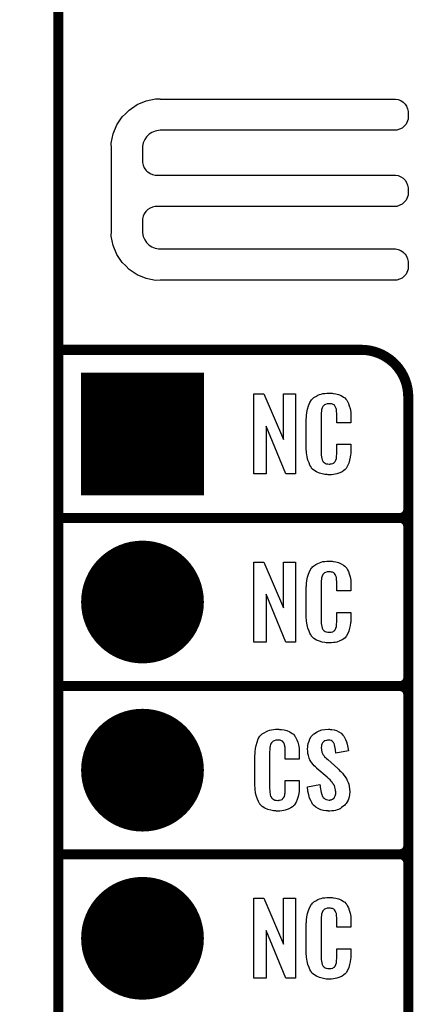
# Model space of a CAD drawing. Extents: x -0.07 to 0.95, y -0.15 to 2.1.
# Tile 6 of 23: x -0.07 to 0.16, y 0.36 to 0.95. Entities that reach past the tile are written whole.
import ezdxf

# ---------------------------------------------------------------- set-up
doc = ezdxf.new("R2010")
doc.units = 0
doc.layers.get('0').update_dxf_attribs({"linetype": 'CONTINUOUS'})
for name, color, linetype in [('gko', 6, 'CONTINUOUS'), ('gto', 2, 'CONTINUOUS'), ('gts', 1, 'CONTINUOUS')]:
    doc.layers.add(name, color=color, linetype=linetype)

# ---------------------------------------------------------------- blocks, each defined once
blk = doc.blocks.new('D47')
at = {"const_width": 0.003}
blk.add_lwpolyline([(-0.0015, 0, 1), (0.0015, 0, 1)], format="xyb", close=True, dxfattribs=at)
blk = doc.blocks.new('D59')
at = {"const_width": 0.0365}
blk.add_lwpolyline([(-0.01825, 0, 1), (0.01825, 0, 1)], format="xyb", close=True, dxfattribs=at)
blk = doc.blocks.new('D60')
at = {"const_width": 0.073}
blk.add_lwpolyline([(-0.0365, 0), (0.0365, 0)], dxfattribs=at)

msp = doc.modelspace()

# ---------------------------------------------------------------- linework, layer by layer
at = {"layer": 'gko', "color": 6, "const_width": 0.006}
msp.add_lwpolyline([(-0.05, -0.15), (-0.05, 2.01)], dxfattribs=at)
at = {"layer": 'gto', "color": 2}
for points in [[(0.0106, 0.8992), (0.0106, 0.8992), (0.0106, 0.8991), (0.1505, 0.8991), (0.1521, 0.8988), (0.1536, 0.8982), (0.1549, 0.8973), (0.1555, 0.8967), (0.1555, 0.8967), (0.1555, 0.8967), (0.1561, 0.8961), (0.157, 0.8948), (0.1576, 0.8933), (0.1579, 0.8917), (0.1579, 0.8909), (0.1579, 0.8909), (0.1579, 0.8872), (0.1567, 0.8842), (0.1543, 0.8818), (0.1513, 0.8806), (0.0106, 0.8806), (0.0096, 0.8805), (0.0075, 0.8801), (0.0056, 0.8793), (0.0039, 0.8782), (0.0031, 0.8775), (0.0024, 0.8767), (0.0013, 0.875), (0.0005, 0.8731), (0.0001, 0.8711), (0.0001, 0.87), (0.0001, 0.8622), (0.0001, 0.8614), (0.0004, 0.8598), (0.001, 0.8583), (0.002, 0.8569), (0.0025, 0.8563), (0.0031, 0.8558), (0.0045, 0.8549), (0.006, 0.8542), (0.0075, 0.8539), (0.0084, 0.8539), (0.1496, 0.8539), (0.1505, 0.8539), (0.1521, 0.8536), (0.1536, 0.8529), (0.1549, 0.852), (0.1555, 0.8515), (0.1561, 0.8509), (0.157, 0.8495), (0.1576, 0.848), (0.1579, 0.8464), (0.1579, 0.8456), (0.1579, 0.8456), (0.1579, 0.8436), (0.1579, 0.8419), (0.1567, 0.8389), (0.1543, 0.8366), (0.1513, 0.8353), (0.1496, 0.8353), (0.1496, 0.8353), (0.0084, 0.8353), (0.0075, 0.8353), (0.006, 0.8349), (0.0045, 0.8343), (0.0031, 0.8334), (0.0025, 0.8329), (0.0025, 0.8329), (0.002, 0.8323), (0.001, 0.8309), (0.0004, 0.8294), (0.0001, 0.8278), (0.0001, 0.827), (0.0001, 0.8205), (0.0001, 0.8195), (0.0005, 0.8174), (0.0013, 0.8155), (0.0024, 0.8138), (0.0031, 0.813), (0.0039, 0.8123), (0.0056, 0.8112), (0.0075, 0.8104), (0.0096, 0.81), (0.0106, 0.81), (0.0106, 0.81), (0.1496, 0.81), (0.1505, 0.81), (0.1521, 0.8096), (0.1536, 0.809), (0.1549, 0.8081), (0.1555, 0.8075), (0.1555, 0.8075), (0.1561, 0.807), (0.157, 0.8056), (0.1576, 0.8041), (0.1579, 0.8025), (0.1579, 0.8017), (0.1579, 0.8017), (0.1579, 0.7997), (0.1579, 0.798), (0.1567, 0.795), (0.1543, 0.7926), (0.1513, 0.7914), (0.0106, 0.7914), (0.0077, 0.7913), (0.0021, 0.7924), (-0.0032, 0.7946), (-0.008, 0.7978), (-0.01, 0.7999), (-0.01, 0.7999), (-0.0121, 0.8019), (-0.0153, 0.8067), (-0.0175, 0.812), (-0.0186, 0.8176), (-0.0185, 0.8205), (-0.0185, 0.8205), (-0.0185, 0.87), (-0.0186, 0.8729), (-0.0175, 0.8785), (-0.0153, 0.8838), (-0.0121, 0.8885), (-0.01, 0.8905), (-0.01, 0.8905), (-0.008, 0.8926), (-0.0032, 0.8959), (0.0021, 0.8981), (0.0077, 0.8992), (0.0106, 0.8992)], [(0.0909, 0.6762), (0.0852, 0.6762), (0.0735, 0.7046), (0.0735, 0.6762), (0.0661, 0.6762), (0.0661, 0.7238), (0.0722, 0.7238), (0.0838, 0.6966), (0.0838, 0.7238), (0.0909, 0.7238), (0.0909, 0.6762)], [(0.1121, 0.7242), (0.1127, 0.7242), (0.1133, 0.7241), (0.1149, 0.7239), (0.1165, 0.7235), (0.1181, 0.7228), (0.1196, 0.7219), (0.1203, 0.7214), (0.1209, 0.7207), (0.121, 0.7205), (0.1214, 0.7201), (0.1218, 0.7192), (0.1224, 0.7181), (0.1229, 0.7167), (0.1234, 0.715), (0.1238, 0.7129), (0.1239, 0.7106), (0.1239, 0.7066), (0.1155, 0.7066), (0.1155, 0.7107), (0.1155, 0.7108), (0.1155, 0.7111), (0.1155, 0.7116), (0.1155, 0.7121), (0.1154, 0.7134), (0.1154, 0.7141), (0.1153, 0.7146), (0.1153, 0.7147), (0.1152, 0.7149), (0.115, 0.7154), (0.1146, 0.7163), (0.1141, 0.717), (0.1139, 0.7172), (0.1137, 0.7173), (0.1133, 0.7175), (0.1129, 0.7177), (0.1124, 0.7178), (0.1117, 0.7179), (0.1106, 0.7179), (0.1103, 0.7179), (0.1098, 0.7179), (0.1088, 0.7175), (0.1083, 0.7173), (0.1079, 0.7169), (0.1077, 0.7167), (0.1073, 0.7163), (0.1068, 0.7154), (0.1065, 0.7143), (0.1065, 0.7142), (0.1065, 0.7141), (0.1064, 0.7137), (0.1064, 0.7132), (0.1063, 0.7127), (0.1063, 0.7119), (0.1062, 0.7111), (0.1062, 0.7102), (0.1062, 0.6895), (0.1062, 0.6894), (0.1062, 0.6889), (0.1063, 0.6882), (0.1063, 0.6873), (0.1067, 0.6854), (0.1068, 0.6845), (0.1072, 0.6837), (0.1073, 0.6836), (0.1074, 0.6834), (0.1077, 0.6832), (0.108, 0.6829), (0.1086, 0.6825), (0.1092, 0.6822), (0.1101, 0.6821), (0.111, 0.682), (0.1114, 0.682), (0.1117, 0.6821), (0.1121, 0.6821), (0.1131, 0.6823), (0.1136, 0.6826), (0.114, 0.6829), (0.1141, 0.6829), (0.1141, 0.6831), (0.1145, 0.6835), (0.115, 0.6844), (0.1153, 0.6854), (0.1153, 0.6855), (0.1154, 0.6857), (0.1154, 0.686), (0.1154, 0.6865), (0.1154, 0.687), (0.1155, 0.6878), (0.1155, 0.6886), (0.1155, 0.6895), (0.1155, 0.6938), (0.1239, 0.6938), (0.1239, 0.69), (0.1239, 0.6899), (0.1239, 0.6897), (0.1239, 0.6894), (0.1239, 0.6889), (0.1238, 0.6883), (0.1237, 0.6876), (0.1235, 0.6861), (0.1231, 0.6844), (0.1227, 0.6826), (0.1219, 0.6809), (0.121, 0.6794), (0.1209, 0.6792), (0.1204, 0.6788), (0.1197, 0.6782), (0.1187, 0.6775), (0.1173, 0.6769), (0.1155, 0.6762), (0.1146, 0.676), (0.1135, 0.6759), (0.1123, 0.6757), (0.1103, 0.6757), (0.1098, 0.6758), (0.1092, 0.6758), (0.1085, 0.6759), (0.1069, 0.6762), (0.1052, 0.6767), (0.1034, 0.6774), (0.1018, 0.6784), (0.1011, 0.679), (0.1005, 0.6797), (0.1005, 0.6798), (0.1004, 0.6799), (0.1002, 0.6802), (0.1, 0.6805), (0.0995, 0.6814), (0.099, 0.6827), (0.0983, 0.6844), (0.0979, 0.6864), (0.0975, 0.6887), (0.0974, 0.6914), (0.0974, 0.7083), (0.0974, 0.7084), (0.0974, 0.7087), (0.0974, 0.7091), (0.0975, 0.7096), (0.0975, 0.7103), (0.0976, 0.711), (0.0978, 0.7128), (0.0981, 0.7147), (0.0987, 0.7167), (0.0994, 0.7186), (0.1005, 0.7203), (0.1005, 0.7204), (0.1006, 0.7204), (0.101, 0.7209), (0.1018, 0.7216), (0.103, 0.7223), (0.1043, 0.723), (0.1053, 0.7234), (0.1062, 0.7237), (0.1072, 0.724), (0.1084, 0.7241), (0.1096, 0.7243), (0.1116, 0.7243), (0.1121, 0.7242)], [(0.0909, 0.5762), (0.0852, 0.5762), (0.0735, 0.6046), (0.0735, 0.5762), (0.0661, 0.5762), (0.0661, 0.6238), (0.0722, 0.6238), (0.0838, 0.5966), (0.0838, 0.6238), (0.0909, 0.6238), (0.0909, 0.5762)], [(0.1121, 0.6242), (0.1127, 0.6242), (0.1133, 0.6241), (0.1149, 0.6239), (0.1165, 0.6235), (0.1181, 0.6228), (0.1196, 0.6219), (0.1203, 0.6214), (0.1209, 0.6207), (0.121, 0.6205), (0.1214, 0.6201), (0.1218, 0.6192), (0.1224, 0.6181), (0.1229, 0.6167), (0.1234, 0.615), (0.1238, 0.613), (0.1239, 0.6106), (0.1239, 0.6066), (0.1155, 0.6066), (0.1155, 0.6107), (0.1155, 0.6108), (0.1155, 0.6111), (0.1155, 0.6116), (0.1155, 0.6121), (0.1154, 0.6134), (0.1154, 0.6141), (0.1153, 0.6146), (0.1153, 0.6147), (0.1152, 0.6149), (0.115, 0.6154), (0.1146, 0.6163), (0.1141, 0.617), (0.1139, 0.6172), (0.1137, 0.6173), (0.1133, 0.6175), (0.1129, 0.6177), (0.1124, 0.6178), (0.1117, 0.6179), (0.1106, 0.6179), (0.1103, 0.6179), (0.1098, 0.6179), (0.1088, 0.6175), (0.1083, 0.6173), (0.1079, 0.6169), (0.1077, 0.6167), (0.1073, 0.6163), (0.1068, 0.6154), (0.1065, 0.6143), (0.1065, 0.6142), (0.1065, 0.6141), (0.1064, 0.6137), (0.1064, 0.6132), (0.1063, 0.6127), (0.1063, 0.6119), (0.1062, 0.6111), (0.1062, 0.6102), (0.1062, 0.5895), (0.1062, 0.5894), (0.1062, 0.5889), (0.1063, 0.5882), (0.1063, 0.5873), (0.1067, 0.5854), (0.1068, 0.5845), (0.1072, 0.5837), (0.1073, 0.5836), (0.1074, 0.5834), (0.1077, 0.5832), (0.108, 0.5829), (0.1086, 0.5825), (0.1092, 0.5822), (0.1101, 0.5821), (0.111, 0.582), (0.1114, 0.582), (0.1117, 0.5821), (0.1121, 0.5821), (0.1131, 0.5823), (0.1136, 0.5826), (0.114, 0.5829), (0.1141, 0.5829), (0.1141, 0.5831), (0.1145, 0.5835), (0.115, 0.5844), (0.1153, 0.5854), (0.1153, 0.5855), (0.1154, 0.5857), (0.1154, 0.586), (0.1154, 0.5865), (0.1154, 0.5871), (0.1155, 0.5878), (0.1155, 0.5886), (0.1155, 0.5895), (0.1155, 0.5938), (0.1239, 0.5938), (0.1239, 0.59), (0.1239, 0.5899), (0.1239, 0.5897), (0.1239, 0.5894), (0.1239, 0.5889), (0.1238, 0.5883), (0.1237, 0.5876), (0.1235, 0.5861), (0.1231, 0.5844), (0.1227, 0.5826), (0.1219, 0.5809), (0.121, 0.5794), (0.1209, 0.5792), (0.1204, 0.5788), (0.1197, 0.5782), (0.1187, 0.5775), (0.1173, 0.5769), (0.1155, 0.5762), (0.1146, 0.576), (0.1135, 0.5759), (0.1123, 0.5757), (0.1103, 0.5757), (0.1098, 0.5758), (0.1092, 0.5758), (0.1085, 0.5759), (0.1069, 0.5762), (0.1052, 0.5767), (0.1034, 0.5774), (0.1018, 0.5784), (0.1011, 0.579), (0.1005, 0.5797), (0.1005, 0.5798), (0.1004, 0.5799), (0.1002, 0.5802), (0.1, 0.5805), (0.0995, 0.5814), (0.099, 0.5827), (0.0983, 0.5844), (0.0979, 0.5864), (0.0975, 0.5887), (0.0974, 0.5914), (0.0974, 0.6083), (0.0974, 0.6084), (0.0974, 0.6087), (0.0974, 0.6091), (0.0975, 0.6096), (0.0975, 0.6103), (0.0976, 0.611), (0.0978, 0.6128), (0.0981, 0.6147), (0.0987, 0.6166), (0.0994, 0.6186), (0.1005, 0.6203), (0.1005, 0.6204), (0.1006, 0.6204), (0.101, 0.6209), (0.1018, 0.6216), (0.103, 0.6223), (0.1043, 0.623), (0.1053, 0.6234), (0.1062, 0.6237), (0.1072, 0.624), (0.1084, 0.6241), (0.1096, 0.6243), (0.1116, 0.6243), (0.1121, 0.6242)], [(0.0815, 0.5242), (0.0821, 0.5242), (0.0827, 0.5241), (0.0843, 0.5239), (0.0858, 0.5235), (0.0875, 0.5228), (0.089, 0.5219), (0.0897, 0.5214), (0.0903, 0.5207), (0.0904, 0.5205), (0.0907, 0.5201), (0.0912, 0.5192), (0.0918, 0.5181), (0.0923, 0.5167), (0.0928, 0.515), (0.0931, 0.513), (0.0932, 0.5106), (0.0932, 0.5066), (0.0849, 0.5066), (0.0849, 0.5107), (0.0849, 0.5108), (0.0849, 0.5111), (0.0849, 0.5116), (0.0849, 0.5121), (0.0848, 0.5134), (0.0847, 0.5141), (0.0846, 0.5146), (0.0846, 0.5147), (0.0845, 0.5149), (0.0844, 0.5154), (0.084, 0.5163), (0.0834, 0.517), (0.0833, 0.5172), (0.0831, 0.5173), (0.0827, 0.5175), (0.0823, 0.5177), (0.0818, 0.5178), (0.0811, 0.5179), (0.08, 0.5179), (0.0796, 0.5179), (0.0792, 0.5179), (0.0782, 0.5175), (0.0777, 0.5173), (0.0772, 0.5169), (0.0771, 0.5167), (0.0767, 0.5163), (0.0762, 0.5154), (0.0759, 0.5143), (0.0759, 0.5142), (0.0759, 0.5141), (0.0758, 0.5137), (0.0758, 0.5132), (0.0757, 0.5127), (0.0757, 0.5119), (0.0756, 0.5111), (0.0756, 0.5102), (0.0756, 0.4895), (0.0756, 0.4894), (0.0756, 0.4889), (0.0757, 0.4882), (0.0757, 0.4873), (0.076, 0.4854), (0.0762, 0.4845), (0.0766, 0.4837), (0.0767, 0.4836), (0.0768, 0.4834), (0.0771, 0.4832), (0.0774, 0.4829), (0.078, 0.4825), (0.0786, 0.4822), (0.0795, 0.4821), (0.0804, 0.482), (0.0808, 0.482), (0.0811, 0.4821), (0.0815, 0.4821), (0.0825, 0.4823), (0.083, 0.4826), (0.0833, 0.4829), (0.0834, 0.4829), (0.0835, 0.4831), (0.0839, 0.4835), (0.0844, 0.4844), (0.0846, 0.4854), (0.0846, 0.4855), (0.0847, 0.4857), (0.0847, 0.486), (0.0848, 0.4865), (0.0848, 0.487), (0.0849, 0.4878), (0.0849, 0.4886), (0.0849, 0.4895), (0.0849, 0.4938), (0.0932, 0.4938), (0.0932, 0.49), (0.0932, 0.4899), (0.0932, 0.4897), (0.0932, 0.4894), (0.0932, 0.4889), (0.0931, 0.4883), (0.0931, 0.4876), (0.0929, 0.4861), (0.0925, 0.4844), (0.092, 0.4826), (0.0913, 0.4809), (0.0904, 0.4794), (0.0903, 0.4792), (0.0898, 0.4788), (0.0891, 0.4782), (0.0881, 0.4775), (0.0867, 0.4769), (0.0849, 0.4762), (0.084, 0.476), (0.0829, 0.4759), (0.0817, 0.4757), (0.0796, 0.4757), (0.0792, 0.4758), (0.0785, 0.4758), (0.0779, 0.4759), (0.0763, 0.4762), (0.0746, 0.4767), (0.0728, 0.4774), (0.0712, 0.4784), (0.0705, 0.479), (0.0698, 0.4797), (0.0698, 0.4798), (0.0697, 0.4799), (0.0696, 0.4802), (0.0694, 0.4805), (0.0689, 0.4814), (0.0684, 0.4827), (0.0677, 0.4844), (0.0672, 0.4864), (0.0669, 0.4887), (0.0668, 0.4914), (0.0668, 0.5083), (0.0668, 0.5084), (0.0668, 0.5087), (0.0668, 0.5091), (0.0669, 0.5096), (0.0669, 0.5103), (0.067, 0.511), (0.0672, 0.5128), (0.0675, 0.5147), (0.0681, 0.5167), (0.0688, 0.5186), (0.0698, 0.5203), (0.0698, 0.5203), (0.07, 0.5204), (0.0704, 0.5209), (0.0712, 0.5216), (0.0723, 0.5223), (0.0737, 0.523), (0.0746, 0.5234), (0.0756, 0.5237), (0.0766, 0.524), (0.0778, 0.5241), (0.079, 0.5243), (0.081, 0.5243), (0.0815, 0.5242)], [(0.1116, 0.5242), (0.1126, 0.5241), (0.114, 0.5239), (0.1154, 0.5235), (0.1168, 0.5228), (0.1181, 0.522), (0.1192, 0.5208), (0.1193, 0.5206), (0.1197, 0.5202), (0.1201, 0.5194), (0.1206, 0.5183), (0.1212, 0.5169), (0.1217, 0.5154), (0.1221, 0.5135), (0.1224, 0.5114), (0.1149, 0.5101), (0.1149, 0.5103), (0.1149, 0.5107), (0.1148, 0.5114), (0.1147, 0.5122), (0.1144, 0.5141), (0.1141, 0.515), (0.1139, 0.5158), (0.1139, 0.5159), (0.1137, 0.5161), (0.1135, 0.5165), (0.1131, 0.5168), (0.1127, 0.5172), (0.1121, 0.5176), (0.1114, 0.5178), (0.1105, 0.5179), (0.1103, 0.5179), (0.1099, 0.5178), (0.1094, 0.5177), (0.1084, 0.5174), (0.1079, 0.517), (0.1074, 0.5167), (0.1074, 0.5166), (0.1072, 0.5165), (0.107, 0.5162), (0.1068, 0.5158), (0.1067, 0.5154), (0.1065, 0.5148), (0.1064, 0.5142), (0.1063, 0.5134), (0.1063, 0.5133), (0.1063, 0.513), (0.1064, 0.5126), (0.1064, 0.512), (0.1067, 0.5108), (0.1072, 0.5095), (0.1073, 0.5094), (0.1074, 0.5092), (0.1076, 0.509), (0.108, 0.5086), (0.1083, 0.508), (0.1089, 0.5076), (0.1094, 0.5069), (0.1102, 0.5063), (0.1161, 0.501), (0.1163, 0.5009), (0.1166, 0.5005), (0.1172, 0.4999), (0.118, 0.4992), (0.1189, 0.4982), (0.1197, 0.4971), (0.1205, 0.496), (0.1213, 0.4948), (0.1214, 0.4946), (0.1215, 0.4943), (0.1219, 0.4935), (0.1223, 0.4927), (0.1226, 0.4916), (0.1229, 0.4903), (0.1231, 0.4888), (0.1232, 0.4872), (0.1232, 0.487), (0.1232, 0.4867), (0.1231, 0.486), (0.123, 0.4852), (0.1228, 0.4843), (0.1226, 0.4833), (0.1222, 0.4821), (0.1216, 0.4811), (0.1215, 0.481), (0.1214, 0.4807), (0.121, 0.4802), (0.1205, 0.4796), (0.12, 0.479), (0.1192, 0.4784), (0.1184, 0.4777), (0.1175, 0.4771), (0.1174, 0.477), (0.117, 0.4769), (0.1165, 0.4766), (0.1157, 0.4764), (0.1148, 0.4761), (0.1138, 0.4759), (0.1126, 0.4758), (0.1113, 0.4757), (0.1106, 0.4757), (0.1103, 0.4758), (0.1097, 0.4758), (0.1091, 0.4759), (0.1077, 0.4761), (0.1061, 0.4765), (0.1044, 0.4772), (0.103, 0.478), (0.1016, 0.4792), (0.1015, 0.4794), (0.1011, 0.4798), (0.1006, 0.4807), (0.1, 0.4819), (0.0993, 0.4834), (0.0988, 0.4853), (0.0983, 0.4875), (0.0981, 0.49), (0.1055, 0.4915), (0.1055, 0.4914), (0.1055, 0.4913), (0.1056, 0.4908), (0.1056, 0.4899), (0.1058, 0.4889), (0.106, 0.4878), (0.1062, 0.4867), (0.1066, 0.4856), (0.1069, 0.4846), (0.107, 0.4845), (0.1072, 0.4842), (0.1075, 0.4838), (0.108, 0.4834), (0.1085, 0.483), (0.1092, 0.4826), (0.1101, 0.4823), (0.111, 0.4822), (0.1113, 0.4822), (0.1116, 0.4823), (0.1121, 0.4824), (0.113, 0.4828), (0.1135, 0.4831), (0.1139, 0.4834), (0.114, 0.4835), (0.1141, 0.4836), (0.1142, 0.4839), (0.1144, 0.4843), (0.1146, 0.4847), (0.1147, 0.4853), (0.1149, 0.4859), (0.1149, 0.4867), (0.1149, 0.4868), (0.1149, 0.4871), (0.1148, 0.4877), (0.1147, 0.4883), (0.1143, 0.4899), (0.1141, 0.4908), (0.1136, 0.4915), (0.1135, 0.4916), (0.1134, 0.4919), (0.113, 0.4922), (0.1127, 0.4928), (0.1121, 0.4934), (0.1115, 0.4942), (0.1106, 0.495), (0.1097, 0.4958), (0.1037, 0.501), (0.1036, 0.5011), (0.1032, 0.5015), (0.1028, 0.5019), (0.1021, 0.5026), (0.1015, 0.5033), (0.1007, 0.5043), (0.1001, 0.5052), (0.0995, 0.5061), (0.0994, 0.5062), (0.0993, 0.5066), (0.0991, 0.5071), (0.0989, 0.5079), (0.0986, 0.5088), (0.0983, 0.5099), (0.0982, 0.5112), (0.0981, 0.5126), (0.0981, 0.5127), (0.0981, 0.5129), (0.0981, 0.5131), (0.0982, 0.5135), (0.0983, 0.5145), (0.0985, 0.5158), (0.099, 0.5172), (0.0995, 0.5186), (0.1003, 0.5201), (0.1014, 0.5213), (0.1016, 0.5214), (0.102, 0.5217), (0.1028, 0.5222), (0.1038, 0.5228), (0.1051, 0.5234), (0.1067, 0.5239), (0.1085, 0.5242), (0.1105, 0.5243), (0.1111, 0.5243), (0.1116, 0.5242)], [(0.0909, 0.3762), (0.0852, 0.3762), (0.0735, 0.4046), (0.0735, 0.3762), (0.0661, 0.3762), (0.0661, 0.4238), (0.0722, 0.4238), (0.0838, 0.3966), (0.0838, 0.4238), (0.0909, 0.4238), (0.0909, 0.3762)], [(0.1121, 0.4242), (0.1127, 0.4242), (0.1133, 0.4241), (0.1149, 0.4239), (0.1165, 0.4235), (0.1181, 0.4228), (0.1196, 0.4219), (0.1203, 0.4214), (0.1209, 0.4207), (0.121, 0.4205), (0.1214, 0.4201), (0.1218, 0.4192), (0.1224, 0.4181), (0.1229, 0.4167), (0.1234, 0.415), (0.1238, 0.413), (0.1239, 0.4106), (0.1239, 0.4066), (0.1155, 0.4066), (0.1155, 0.4107), (0.1155, 0.4108), (0.1155, 0.4111), (0.1155, 0.4116), (0.1155, 0.4121), (0.1154, 0.4134), (0.1154, 0.4141), (0.1153, 0.4146), (0.1153, 0.4147), (0.1152, 0.4149), (0.115, 0.4154), (0.1146, 0.4163), (0.1141, 0.417), (0.1139, 0.4172), (0.1137, 0.4173), (0.1133, 0.4175), (0.1129, 0.4177), (0.1124, 0.4178), (0.1117, 0.4179), (0.1106, 0.4179), (0.1103, 0.4179), (0.1098, 0.4179), (0.1088, 0.4175), (0.1083, 0.4173), (0.1079, 0.4169), (0.1077, 0.4167), (0.1073, 0.4163), (0.1068, 0.4154), (0.1065, 0.4143), (0.1065, 0.4142), (0.1065, 0.4141), (0.1064, 0.4137), (0.1064, 0.4132), (0.1063, 0.4127), (0.1063, 0.4119), (0.1062, 0.4111), (0.1062, 0.4102), (0.1062, 0.3895), (0.1062, 0.3894), (0.1062, 0.3889), (0.1063, 0.3882), (0.1063, 0.3873), (0.1067, 0.3854), (0.1068, 0.3845), (0.1072, 0.3837), (0.1073, 0.3836), (0.1074, 0.3834), (0.1077, 0.3832), (0.108, 0.3829), (0.1086, 0.3825), (0.1092, 0.3822), (0.1101, 0.3821), (0.111, 0.382), (0.1114, 0.382), (0.1117, 0.3821), (0.1121, 0.3821), (0.1131, 0.3823), (0.1136, 0.3826), (0.114, 0.3829), (0.1141, 0.3829), (0.1141, 0.3831), (0.1145, 0.3835), (0.115, 0.3844), (0.1153, 0.3854), (0.1153, 0.3855), (0.1154, 0.3857), (0.1154, 0.386), (0.1154, 0.3865), (0.1154, 0.3871), (0.1155, 0.3878), (0.1155, 0.3886), (0.1155, 0.3895), (0.1155, 0.3938), (0.1239, 0.3938), (0.1239, 0.39), (0.1239, 0.3899), (0.1239, 0.3897), (0.1239, 0.3894), (0.1239, 0.3889), (0.1238, 0.3883), (0.1237, 0.3876), (0.1235, 0.3861), (0.1231, 0.3844), (0.1227, 0.3826), (0.1219, 0.3809), (0.121, 0.3794), (0.1209, 0.3792), (0.1204, 0.3788), (0.1197, 0.3782), (0.1187, 0.3775), (0.1173, 0.3769), (0.1155, 0.3762), (0.1146, 0.376), (0.1135, 0.3759), (0.1123, 0.3757), (0.1103, 0.3757), (0.1098, 0.3758), (0.1092, 0.3758), (0.1085, 0.3759), (0.1069, 0.3762), (0.1052, 0.3767), (0.1034, 0.3774), (0.1018, 0.3784), (0.1011, 0.379), (0.1005, 0.3797), (0.1005, 0.3798), (0.1004, 0.3799), (0.1002, 0.3802), (0.1, 0.3805), (0.0995, 0.3814), (0.099, 0.3827), (0.0983, 0.3844), (0.0979, 0.3864), (0.0975, 0.3887), (0.0974, 0.3914), (0.0974, 0.4083), (0.0974, 0.4084), (0.0974, 0.4087), (0.0974, 0.4091), (0.0975, 0.4096), (0.0975, 0.4103), (0.0976, 0.411), (0.0978, 0.4128), (0.0981, 0.4147), (0.0987, 0.4166), (0.0994, 0.4186), (0.1005, 0.4203), (0.1005, 0.4203), (0.1006, 0.4204), (0.101, 0.4209), (0.1018, 0.4216), (0.103, 0.4223), (0.1043, 0.423), (0.1053, 0.4234), (0.1062, 0.4237), (0.1072, 0.424), (0.1084, 0.4241), (0.1096, 0.4243), (0.1116, 0.4243), (0.1121, 0.4242)]]:
    msp.add_lwpolyline(points, dxfattribs=at)
at = {"layer": 'gto', "color": 2, "const_width": 0.006}
for points in [[(-0.05, 0.75), (0.13, 0.75)], [(0.158, 0.722), (0.158, 0.722)], [(0.158, 0.722), (0.158, 0.722)], [(0.158, -0.022), (0.158, 0.722)], [(-0.05, 0.65), (0.153, 0.65)], [(-0.05, 0.65), (0.153, 0.65)], [(0.153, 0.65), (0.153, 0.65)], [(0.153, 0.65), (0.153, 0.65)], [(0.158, 0.645), (0.158, 0.645)], [(0.158, 0.645), (0.158, 0.645)], [(0.158, 0.645), (0.158, 0.645)], [(0.158, 0.645), (0.158, 0.645)], [(0.158, 0.555), (0.158, 0.645)], [(-0.05, 0.55), (0.153, 0.55)], [(-0.05, 0.55), (0.153, 0.55)], [(0.153, 0.55), (0.153, 0.55)], [(0.153, 0.55), (0.153, 0.55)], [(0.158, 0.545), (0.158, 0.545)], [(0.158, 0.545), (0.158, 0.545)], [(0.158, 0.545), (0.158, 0.545)], [(0.158, 0.545), (0.158, 0.545)], [(0.158, 0.455), (0.158, 0.545)], [(-0.05, 0.45), (0.153, 0.45)], [(-0.05, 0.45), (0.153, 0.45)], [(0.153, 0.45), (0.153, 0.45)], [(0.153, 0.45), (0.153, 0.45)], [(0.158, 0.445), (0.158, 0.445)], [(0.158, 0.445), (0.158, 0.445)], [(0.158, 0.445), (0.158, 0.445)], [(0.158, 0.445), (0.158, 0.445)], [(0.158, 0.355), (0.158, 0.445)]]:
    msp.add_lwpolyline(points, dxfattribs=at)
for points in [[(0.158, 0.722, 0.414214), (0.13, 0.75)], [(0.153, 0.65, 0.414214), (0.158, 0.655)], [(0.158, 0.645, 0.414214), (0.153, 0.65)], [(0.158, 0.645, 0.414214), (0.153, 0.65)], [(0.153, 0.55, 0.414214), (0.158, 0.555)], [(0.158, 0.545, 0.414214), (0.153, 0.55)], [(0.158, 0.545, 0.414214), (0.153, 0.55)], [(0.153, 0.45, 0.414214), (0.158, 0.455)], [(0.158, 0.445, 0.414214), (0.153, 0.45)], [(0.158, 0.445, 0.414214), (0.153, 0.45)]]:
    msp.add_lwpolyline(points, format="xyb", dxfattribs=at)

# ---------------------------------------------------------------- block references
at = {"layer": 'gto'}
for p in [(-0.05, 0.75), (0.13, 0.75), (0.13, 0.75), (0.158, 0.722), (0.158, 0.722), (0.158, 0.722), (0.158, 0.722), (0.158, 0.655), (-0.05, 0.65), (-0.05, 0.65), (0.153, 0.65), (0.153, 0.65), (0.153, 0.65), (0.153, 0.65), (0.153, 0.65), (0.153, 0.65), (0.153, 0.65), (0.158, 0.645), (0.158, 0.645), (0.158, 0.645), (0.158, 0.645), (0.158, 0.645), (0.158, 0.645), (0.158, 0.645), (0.158, 0.555), (0.158, 0.555), (-0.05, 0.55), (-0.05, 0.55), (0.153, 0.55), (0.153, 0.55), (0.153, 0.55), (0.153, 0.55), (0.153, 0.55), (0.153, 0.55), (0.153, 0.55), (0.158, 0.545), (0.158, 0.545), (0.158, 0.545), (0.158, 0.545), (0.158, 0.545), (0.158, 0.545), (0.158, 0.545), (0.158, 0.455), (0.158, 0.455), (-0.05, 0.45), (-0.05, 0.45), (0.153, 0.45), (0.153, 0.45), (0.153, 0.45), (0.153, 0.45), (0.153, 0.45), (0.153, 0.45), (0.153, 0.45), (0.158, 0.445), (0.158, 0.445), (0.158, 0.445), (0.158, 0.445), (0.158, 0.445), (0.158, 0.445), (0.158, 0.445)]:
    msp.add_blockref('D47', p, dxfattribs=at)
at = {"layer": 'gts'}
for name, p in [('D60', (0, 0.7)), ('D59', (0, 0.6)), ('D59', (0, 0.5)), ('D59', (0, 0.4))]:
    msp.add_blockref(name, p, dxfattribs=at)

doc.saveas('drawing.dxf')
